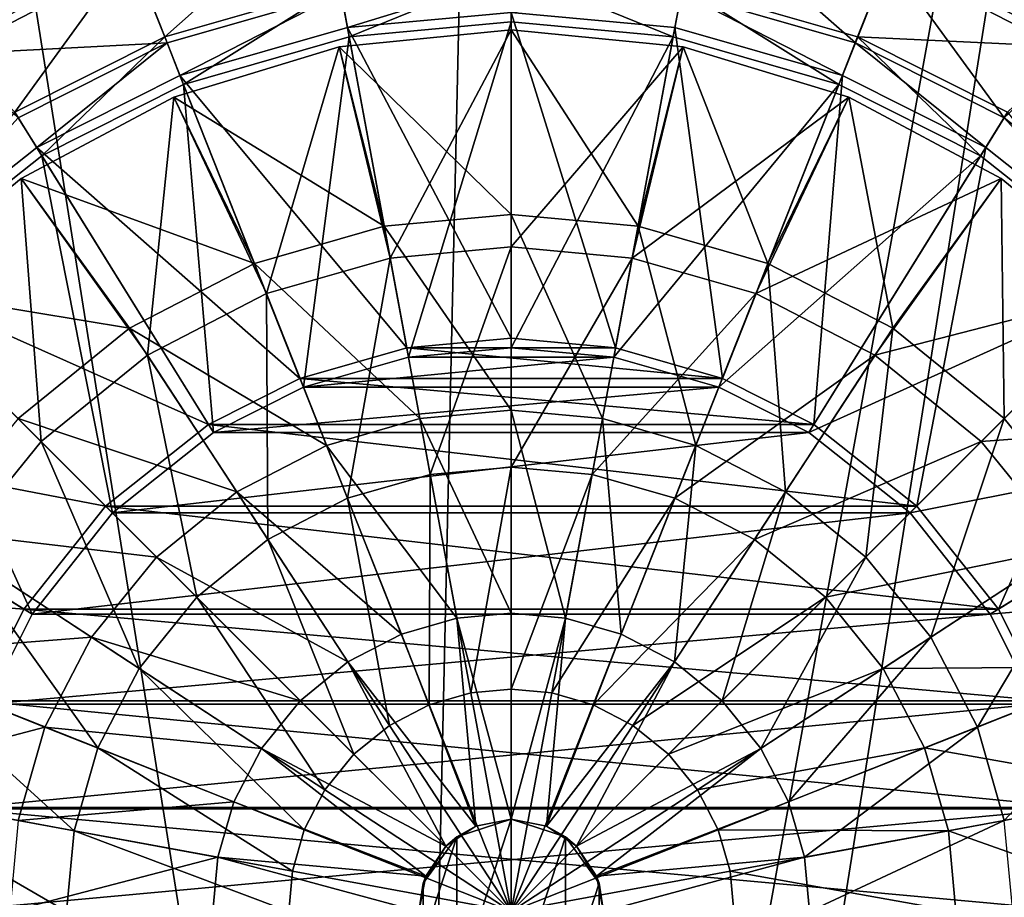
# Model space of a CAD drawing. Header units: metres. Extents: x -1004 to 0, y -808 to 0.
# Tile 55 of 120: x -558 to -446, y -442 to -343. Entities that reach past the tile are written whole.
import ezdxf

# ---------------------------------------------------------------- set-up
doc = ezdxf.new("R2010")
doc.units = ezdxf.units.M

msp = doc.modelspace()

# ---------------------------------------------------------------- linework, layer by layer
at = {"layer": 'top0123413'}
for points in [[(-787.024658, -763.271118, 90), (-994.037292, -10, 90), (-533.424561, -638.481384, 90)], [(-994.037292, -10, 90), (-526.238708, -632.856445, 90), (-533.424561, -638.481384, 90)], [(-10, -10, 90), (-502.018646, -625.846375, 90), (-994.037292, -10, 90)], [(-502.018646, -625.846375, 90), (-510.034576, -626.560547, 90), (-994.037292, -10, 90)], [(-994.037292, -10, 90), (-510.034576, -626.560547, 90), (-518.256042, -628.853394, 90)], [(-518.256042, -628.853394, 90), (-526.238708, -632.856445, 90), (-994.037292, -10, 90)], [(-494.003571, -626.560364, 90), (-502.018646, -625.846375, 90), (-10, -10, 90)], [(-485.779327, -628.854126, 90), (-494.003571, -626.560364, 90), (-10, -10, 90)], [(-477.800262, -632.855408, 90), (-485.779327, -628.854126, 90), (-10, -10, 90)], [(-10, -10, 90), (-470.61264, -638.481506, 90), (-477.800262, -632.855408, 90)], [(-217.024689, -763.271118, 90), (-470.61264, -638.481506, 90), (-10, -10, 90)], [(-940.71405, -322.342346, 114.396553), (-513.875122, -606.131226, 109.443001), (-597.805054, -78.120209, 118.65947)], [(-597.805054, -78.120209, 118.65947), (-513.875122, -606.131226, 109.443001), (-502.018616, -79.224953, 118.640182)], [(-502.018616, -79.224953, 118.640182), (-502.018646, -605.043579, 109.461983), (-406.245697, -78.120522, 118.659462)], [(-502.018646, -605.043579, 109.461983), (-490.16217, -606.131226, 109.443001), (-406.245697, -78.120522, 118.659462)], [(-406.245697, -78.120522, 118.659462), (-490.16217, -606.131226, 109.443001), (-63.32338, -322.340668, 114.396584)], [(-513.875122, -606.131226, 109.443001), (-502.018646, -605.043579, 109.461983), (-502.018616, -79.224953, 118.640182)], [(-940.71405, -322.342346, 114.396553), (-941.270203, -397.7117, 113.080978), (-513.875122, -606.131226, 109.443001)], [(-490.16217, -606.131226, 109.443001), (-62.767208, -397.710876, 113.080994), (-63.32338, -322.340668, 114.396584)], [(-941.270203, -397.7117, 113.080978), (-526.001953, -609.617432, 109.382149), (-513.875122, -606.131226, 109.443001)], [(-941.270203, -397.7117, 113.080978), (-940.0625, -472.166809, 111.781357), (-526.001953, -609.617432, 109.382149)], [(-490.16217, -606.131226, 109.443001), (-478.035339, -609.617432, 109.382149), (-62.767208, -397.710876, 113.080994)], [(-478.035339, -609.617432, 109.382149), (-63.974846, -472.164825, 111.781395), (-62.767208, -397.710876, 113.080994)]]:
    msp.add_3dface(points, dxfattribs=at)
at = {"layer": 'top0123414'}
for points in [[(-566.11084, -345.982605, 2143.397217), (-571.412842, -337.872803, 2150.335205), (-548.698425, -326.105316, 2150.335205)], [(-545.131897, -335.114227, 2143.397217), (-566.11084, -345.982605, 2143.397217), (-548.698425, -326.105316, 2150.335205)], [(-459.23407, -335.985565, 2146.241211), (-438.415466, -346.775421, 2146.241211), (-455.728973, -327.135315, 2153.198975)], [(-438.415466, -346.775421, 2146.241211), (-433.204834, -338.809113, 2153.198975), (-455.728973, -327.135315, 2153.198975)], [(-541.301453, -344.787262, 2137.627197), (-545.131897, -335.114227, 2143.397217), (-523.331177, -328.846008, 2143.397217)], [(-521.43866, -339.076294, 2137.627197), (-541.301453, -344.787262, 2137.627197), (-523.331177, -328.846008, 2143.397217)], [(-482.723938, -339.787689, 2140.483154), (-462.988892, -345.463959, 2140.483154), (-480.868835, -329.762878, 2146.241211)], [(-462.988892, -345.463959, 2140.483154), (-459.23407, -335.985565, 2146.241211), (-480.868835, -329.762878, 2146.241211)], [(-570.832458, -338.809113, 2153.198975), (-565.621826, -346.775421, 2146.241211), (-544.803223, -335.985565, 2146.241211)], [(-558.303406, -353.343445, 2137.627197), (-566.11084, -345.982605, 2143.397217), (-545.131897, -335.114227, 2143.397217)], [(-544.803223, -335.985565, 2146.241211), (-565.621826, -346.775421, 2146.241211), (-541.048401, -345.463959, 2140.483154)], [(-541.301453, -344.787262, 2137.627197), (-558.303406, -353.343445, 2137.627197), (-545.131897, -335.114227, 2143.397217)], [(-544.803223, -335.985565, 2146.241211), (-541.048401, -345.463959, 2140.483154), (-521.313354, -339.787689, 2140.483154)], [(-458.905396, -335.114227, 2143.397217), (-462.73587, -344.787262, 2137.627197), (-482.598633, -339.076294, 2137.627197)], [(-462.988892, -345.463959, 2140.483154), (-446.10199, -353.965118, 2140.483154), (-459.23407, -335.985565, 2146.241211)], [(-458.905396, -335.114227, 2143.397217), (-437.926453, -345.982605, 2143.397217), (-462.73587, -344.787262, 2137.627197)], [(-446.10199, -353.965118, 2140.483154), (-438.415466, -346.775421, 2146.241211), (-459.23407, -335.985565, 2146.241211)], [(-432.624451, -337.872803, 2150.335205), (-437.926453, -345.982605, 2143.397217), (-458.905396, -335.114227, 2143.397217)], [(-521.43866, -339.076294, 2137.627197), (-502.018646, -337.294495, 2137.627197), (-520.380676, -344.793427, 2137.627197)], [(-521.313354, -339.787689, 2140.483154), (-520.586975, -343.721161, 2140.483154), (-502.018646, -338.016815, 2140.483154)], [(-520.586975, -343.721161, 2140.483154), (-502.018646, -342.016815, 2140.483154), (-502.018646, -338.016815, 2140.483154)], [(-502.018646, -337.294495, 2137.627197), (-502.018646, -343.108734, 2137.627197), (-520.380676, -344.793427, 2137.627197)], [(-502.018646, -343.108734, 2137.627197), (-502.018646, -337.294495, 2137.627197), (-483.656647, -344.793427, 2137.627197)], [(-502.018646, -337.294495, 2137.627197), (-482.598633, -339.076294, 2137.627197), (-483.656647, -344.793427, 2137.627197)], [(-541.301453, -344.787262, 2137.627197), (-521.43866, -339.076294, 2137.627197), (-539.161316, -350.193268, 2137.627197)], [(-521.43866, -339.076294, 2137.627197), (-520.380676, -344.793427, 2137.627197), (-539.161316, -350.193268, 2137.627197)], [(-483.656647, -344.793427, 2137.627197), (-482.598633, -339.076294, 2137.627197), (-464.876007, -350.193268, 2137.627197)], [(-482.598633, -339.076294, 2137.627197), (-462.73587, -344.787262, 2137.627197), (-464.876007, -350.193268, 2137.627197)], [(-541.048401, -345.463959, 2140.483154), (-539.579224, -349.184357, 2140.483154), (-521.313354, -339.787689, 2140.483154)], [(-539.579224, -349.184357, 2140.483154), (-520.586975, -343.721161, 2140.483154), (-521.313354, -339.787689, 2140.483154)], [(-502.018646, -342.016815, 2140.483154), (-483.450317, -343.721161, 2140.483154), (-482.723938, -339.787689, 2140.483154)], [(-482.723938, -339.787689, 2140.483154), (-483.450317, -343.721161, 2140.483154), (-464.458099, -349.184357, 2140.483154)], [(-462.988892, -345.463959, 2140.483154), (-482.723938, -339.787689, 2140.483154), (-464.458099, -349.184357, 2140.483154)], [(-502.018646, -342.016815, 2140.483154), (-520.586975, -343.721161, 2140.483154), (-502.018646, -378.966766, 2169.999756)], [(-502.018646, -378.966766, 2169.999756), (-490.176819, -380.053711, 2169.999756), (-502.018646, -342.016815, 2140.483154)], [(-490.176819, -380.053711, 2169.999756), (-483.450317, -343.721161, 2140.483154), (-502.018646, -342.016815, 2140.483154)], [(-520.586975, -343.721161, 2140.483154), (-539.579224, -349.184357, 2140.483154), (-513.860474, -380.053711, 2169.999756)], [(-520.586975, -343.721161, 2140.483154), (-513.860474, -380.053711, 2169.999756), (-502.018646, -378.966766, 2169.999756)], [(-513.656921, -381.126495, 2167.143799), (-520.380676, -344.793427, 2137.627197), (-502.018646, -343.108734, 2137.627197)], [(-502.018646, -380.058685, 2167.143799), (-513.656921, -381.126495, 2167.143799), (-502.018646, -343.108734, 2137.627197)], [(-502.018646, -343.108734, 2137.627197), (-483.656647, -344.793427, 2137.627197), (-502.018646, -380.058685, 2167.143799)], [(-490.176819, -380.053711, 2169.999756), (-478.064697, -383.537811, 2169.999756), (-483.450317, -343.721161, 2140.483154)], [(-478.064697, -383.537811, 2169.999756), (-464.458099, -349.184357, 2140.483154), (-483.450317, -343.721161, 2140.483154)], [(-558.303406, -353.343445, 2137.627197), (-541.301453, -344.787262, 2137.627197), (-555.238403, -358.28421, 2137.627197)], [(-541.301453, -344.787262, 2137.627197), (-539.161316, -350.193268, 2137.627197), (-555.238403, -358.28421, 2137.627197)], [(-525.560547, -384.549042, 2167.143799), (-539.161316, -350.193268, 2137.627197), (-520.380676, -344.793427, 2137.627197)], [(-513.656921, -381.126495, 2167.143799), (-525.560547, -384.549042, 2167.143799), (-520.380676, -344.793427, 2137.627197)], [(-483.656647, -344.793427, 2137.627197), (-490.380402, -381.126495, 2167.143799), (-502.018646, -380.058685, 2167.143799)], [(-483.656647, -344.793427, 2137.627197), (-464.876007, -350.193268, 2137.627197), (-490.380402, -381.126495, 2167.143799)], [(-464.876007, -350.193268, 2137.627197), (-462.73587, -344.787262, 2137.627197), (-448.798889, -358.28421, 2137.627197)], [(-437.926453, -345.982605, 2143.397217), (-445.733917, -353.343445, 2137.627197), (-462.73587, -344.787262, 2137.627197)], [(-462.73587, -344.787262, 2137.627197), (-445.733917, -353.343445, 2137.627197), (-448.798889, -358.28421, 2137.627197)], [(-565.621826, -346.775421, 2146.241211), (-557.935303, -353.965118, 2140.483154), (-541.048401, -345.463959, 2140.483154)], [(-557.935303, -353.965118, 2140.483154), (-555.829834, -357.36615, 2140.483154), (-541.048401, -345.463959, 2140.483154)], [(-555.829834, -357.36615, 2140.483154), (-539.579224, -349.184357, 2140.483154), (-541.048401, -345.463959, 2140.483154)], [(-448.207489, -357.36615, 2140.483154), (-462.988892, -345.463959, 2140.483154), (-464.458099, -349.184357, 2140.483154)], [(-446.10199, -353.965118, 2140.483154), (-462.988892, -345.463959, 2140.483154), (-448.207489, -357.36615, 2140.483154)], [(-446.10199, -353.965118, 2140.483154), (-427.043518, -369.085602, 2140.483154), (-438.415466, -346.775421, 2146.241211)], [(-539.579224, -349.184357, 2140.483154), (-555.829834, -357.36615, 2140.483154), (-525.972595, -383.537811, 2169.999756)], [(-539.579224, -349.184357, 2140.483154), (-525.972595, -383.537811, 2169.999756), (-513.860474, -380.053711, 2169.999756)], [(-478.064697, -383.537811, 2169.999756), (-467.691345, -388.761688, 2169.999756), (-464.458099, -349.184357, 2140.483154)], [(-467.691345, -388.761688, 2169.999756), (-448.207489, -357.36615, 2140.483154), (-464.458099, -349.184357, 2140.483154)], [(-535.760254, -389.683258, 2167.143799), (-555.238403, -358.28421, 2137.627197), (-539.161316, -350.193268, 2137.627197)], [(-525.560547, -384.549042, 2167.143799), (-535.760254, -389.683258, 2167.143799), (-539.161316, -350.193268, 2137.627197)], [(-464.876007, -350.193268, 2137.627197), (-478.476776, -384.549042, 2167.143799), (-490.380402, -381.126495, 2167.143799)], [(-464.876007, -350.193268, 2137.627197), (-448.798889, -358.28421, 2137.627197), (-478.476776, -384.549042, 2167.143799)], [(-558.303406, -353.343445, 2137.627197), (-555.238403, -358.28421, 2137.627197), (-573.370911, -372.663788, 2137.627197)], [(-448.798889, -358.28421, 2137.627197), (-445.733917, -353.343445, 2137.627197), (-430.666382, -372.663788, 2137.627197)], [(-574.170776, -371.919464, 2140.483154), (-555.829834, -357.36615, 2140.483154), (-557.935303, -353.965118, 2140.483154)], [(-429.866547, -371.919464, 2140.483154), (-446.10199, -353.965118, 2140.483154), (-448.207489, -357.36615, 2140.483154)], [(-427.043518, -369.085602, 2140.483154), (-446.10199, -353.965118, 2140.483154), (-429.866547, -371.919464, 2140.483154)], [(-555.829834, -357.36615, 2140.483154), (-574.170776, -371.919464, 2140.483154), (-536.345947, -388.761688, 2169.999756)], [(-547.243347, -398.791382, 2167.143799), (-573.370911, -372.663788, 2137.627197), (-555.238403, -358.28421, 2137.627197)], [(-555.829834, -357.36615, 2140.483154), (-536.345947, -388.761688, 2169.999756), (-525.972595, -383.537811, 2169.999756)], [(-535.760254, -389.683258, 2167.143799), (-547.243347, -398.791382, 2167.143799), (-555.238403, -358.28421, 2137.627197)], [(-448.798889, -358.28421, 2137.627197), (-468.277069, -389.683258, 2167.143799), (-478.476776, -384.549042, 2167.143799)], [(-448.798889, -358.28421, 2137.627197), (-430.666382, -372.663788, 2137.627197), (-468.277069, -389.683258, 2167.143799)], [(-467.691345, -388.761688, 2169.999756), (-456.00415, -398.036957, 2169.999756), (-448.207489, -357.36615, 2140.483154)], [(-456.00415, -398.036957, 2169.999756), (-429.866547, -371.919464, 2140.483154), (-448.207489, -357.36615, 2140.483154)], [(-574.170776, -371.919464, 2140.483154), (-588.696167, -390.249329, 2140.483154), (-548.033142, -398.036957, 2169.999756)], [(-556.351501, -410.274506, 2167.143799), (-587.750549, -390.796326, 2137.627197), (-573.370911, -372.663788, 2137.627197)], [(-574.170776, -371.919464, 2140.483154), (-548.033142, -398.036957, 2169.999756), (-536.345947, -388.761688, 2169.999756)], [(-547.243347, -398.791382, 2167.143799), (-556.351501, -410.274506, 2167.143799), (-573.370911, -372.663788, 2137.627197)], [(-430.666382, -372.663788, 2137.627197), (-456.793945, -398.791382, 2167.143799), (-468.277069, -389.683258, 2167.143799)], [(-430.666382, -372.663788, 2137.627197), (-416.286774, -390.796326, 2137.627197), (-456.793945, -398.791382, 2167.143799)], [(-456.00415, -398.036957, 2169.999756), (-446.746582, -409.717224, 2169.999756), (-429.866547, -371.919464, 2140.483154)], [(-446.746582, -409.717224, 2169.999756), (-415.341156, -390.249329, 2140.483154), (-429.866547, -371.919464, 2140.483154)], [(-502.018646, -378.966766, 2169.999756), (-513.860474, -380.053711, 2169.999756), (-490.176819, -380.053711, 2169.999756)], [(-513.860474, -380.053711, 2169.999756), (-525.972595, -383.537811, 2169.999756), (-478.064697, -383.537811, 2169.999756)], [(-513.860474, -380.053711, 2169.999756), (-478.064697, -383.537811, 2169.999756), (-490.176819, -380.053711, 2169.999756)], [(-502.018646, -380.058685, 2167.143799), (-490.380402, -381.126495, 2167.143799), (-513.656921, -381.126495, 2167.143799)], [(-490.380402, -381.126495, 2167.143799), (-525.560547, -384.549042, 2167.143799), (-513.656921, -381.126495, 2167.143799)], [(-490.380402, -381.126495, 2167.143799), (-478.476776, -384.549042, 2167.143799), (-525.560547, -384.549042, 2167.143799)], [(-525.972595, -383.537811, 2169.999756), (-536.345947, -388.761688, 2169.999756), (-467.691345, -388.761688, 2169.999756)], [(-525.972595, -383.537811, 2169.999756), (-467.691345, -388.761688, 2169.999756), (-478.064697, -383.537811, 2169.999756)], [(-478.476776, -384.549042, 2167.143799), (-535.760254, -389.683258, 2167.143799), (-525.560547, -384.549042, 2167.143799)], [(-478.476776, -384.549042, 2167.143799), (-468.277069, -389.683258, 2167.143799), (-535.760254, -389.683258, 2167.143799)], [(-536.345947, -388.761688, 2169.999756), (-548.033142, -398.036957, 2169.999756), (-456.00415, -398.036957, 2169.999756)], [(-536.345947, -388.761688, 2169.999756), (-456.00415, -398.036957, 2169.999756), (-467.691345, -388.761688, 2169.999756)], [(-588.696167, -390.249329, 2140.483154), (-596.879211, -406.528473, 2140.483154), (-557.29071, -409.717224, 2169.999756)], [(-588.696167, -390.249329, 2140.483154), (-557.29071, -409.717224, 2169.999756), (-548.033142, -398.036957, 2169.999756)], [(-468.277069, -389.683258, 2167.143799), (-547.243347, -398.791382, 2167.143799), (-535.760254, -389.683258, 2167.143799)], [(-468.277069, -389.683258, 2167.143799), (-456.793945, -398.791382, 2167.143799), (-547.243347, -398.791382, 2167.143799)], [(-446.746582, -409.717224, 2169.999756), (-441.522003, -420.108612, 2169.999756), (-415.341156, -390.249329, 2140.483154)], [(-556.351501, -410.274506, 2167.143799), (-561.485718, -420.474213, 2167.143799), (-587.750549, -390.796326, 2137.627197)], [(-416.286774, -390.796326, 2137.627197), (-447.685822, -410.274506, 2167.143799), (-456.793945, -398.791382, 2167.143799)], [(-416.286774, -390.796326, 2137.627197), (-408.195831, -406.873444, 2137.627197), (-447.685822, -410.274506, 2167.143799)], [(-548.033142, -398.036957, 2169.999756), (-557.29071, -409.717224, 2169.999756), (-446.746582, -409.717224, 2169.999756)], [(-548.033142, -398.036957, 2169.999756), (-446.746582, -409.717224, 2169.999756), (-456.00415, -398.036957, 2169.999756)], [(-456.793945, -398.791382, 2167.143799), (-556.351501, -410.274506, 2167.143799), (-547.243347, -398.791382, 2167.143799)], [(-456.793945, -398.791382, 2167.143799), (-447.685822, -410.274506, 2167.143799), (-556.351501, -410.274506, 2167.143799)], [(-596.879211, -406.528473, 2140.483154), (-562.51532, -420.108612, 2169.999756), (-557.29071, -409.717224, 2169.999756)], [(-408.195831, -406.873444, 2137.627197), (-442.551605, -420.474213, 2167.143799), (-447.685822, -410.274506, 2167.143799)], [(-557.29071, -409.717224, 2169.999756), (-562.51532, -420.108612, 2169.999756), (-441.522003, -420.108612, 2169.999756)], [(-557.29071, -409.717224, 2169.999756), (-441.522003, -420.108612, 2169.999756), (-446.746582, -409.717224, 2169.999756)], [(-447.685822, -410.274506, 2167.143799), (-561.485718, -420.474213, 2167.143799), (-556.351501, -410.274506, 2167.143799)], [(-447.685822, -410.274506, 2167.143799), (-442.551605, -420.474213, 2167.143799), (-561.485718, -420.474213, 2167.143799)], [(-562.51532, -420.108612, 2169.999756), (-565.990112, -432.223419, 2169.999756), (-438.047211, -432.223419, 2169.999756)], [(-442.551605, -420.474213, 2167.143799), (-564.908264, -432.377838, 2167.143799), (-561.485718, -420.474213, 2167.143799)], [(-442.551605, -420.474213, 2167.143799), (-439.129059, -432.377838, 2167.143799), (-564.908264, -432.377838, 2167.143799)], [(-562.51532, -420.108612, 2169.999756), (-438.047211, -432.223419, 2169.999756), (-441.522003, -420.108612, 2169.999756)], [(-565.990112, -432.223419, 2169.999756), (-567.067993, -444.042145, 2169.999756), (-436.96933, -444.042145, 2169.999756)], [(-565.990112, -432.223419, 2169.999756), (-436.96933, -444.042145, 2169.999756), (-438.047211, -432.223419, 2169.999756)], [(-439.129059, -432.377838, 2167.143799), (-565.976074, -444.016083, 2167.143799), (-564.908264, -432.377838, 2167.143799)], [(-439.129059, -432.377838, 2167.143799), (-438.061249, -444.016083, 2167.143799), (-565.976074, -444.016083, 2167.143799)]]:
    msp.add_3dface(points, dxfattribs=at)
at = {"layer": 'top0123420'}
for points in [[(-502.018646, -344.016083, 2136.719971), (-521.52771, -345.937561, 2136.719971), (-502.018646, -364.937134, 2147.430664)], [(-502.018646, -344.016083, 2134.872559), (-521.52771, -345.937561, 2134.872559), (-502.018646, -344.016083, 2136.719971)], [(-521.52771, -345.937561, 2134.872559), (-521.52771, -345.937561, 2136.719971), (-502.018646, -344.016083, 2136.719971)], [(-521.52771, -345.937561, 2134.872559), (-502.018646, -344.016083, 2134.872559), (-515.736755, -369.885101, 2129.237549)], [(-502.018646, -344.016083, 2134.872559), (-502.018646, -368.626495, 2129.237549), (-515.736755, -369.885101, 2129.237549)], [(-502.018646, -344.016083, 2134.872559), (-482.509613, -345.937561, 2134.872559), (-502.018646, -368.626495, 2129.237549)], [(-502.018646, -344.016083, 2136.719971), (-482.509613, -345.937561, 2136.719971), (-502.018646, -344.016083, 2134.872559)], [(-482.509613, -345.937561, 2136.719971), (-482.509613, -345.937561, 2134.872559), (-502.018646, -344.016083, 2134.872559)], [(-482.509613, -345.937561, 2136.719971), (-502.018646, -344.016083, 2136.719971), (-487.629211, -366.257324, 2147.430664)], [(-502.018646, -344.016083, 2136.719971), (-502.018646, -364.937134, 2147.430664), (-487.629211, -366.257324, 2147.430664)], [(-521.52771, -345.937561, 2136.719971), (-540.286987, -351.628143, 2136.719971), (-516.408081, -366.257324, 2147.430664)], [(-521.52771, -345.937561, 2134.872559), (-540.286987, -351.628143, 2134.872559), (-521.52771, -345.937561, 2136.719971)], [(-540.286987, -351.628143, 2134.872559), (-540.286987, -351.628143, 2136.719971), (-521.52771, -345.937561, 2136.719971)], [(-540.286987, -351.628143, 2134.872559), (-521.52771, -345.937561, 2134.872559), (-529.769165, -373.919739, 2129.237549)], [(-529.769165, -373.919739, 2129.237549), (-521.52771, -345.937561, 2134.872559), (-515.736755, -369.885101, 2129.237549)], [(-521.52771, -345.937561, 2136.719971), (-516.408081, -366.257324, 2147.430664), (-502.018646, -364.937134, 2147.430664)], [(-482.509613, -345.937561, 2134.872559), (-488.300537, -369.885101, 2129.237549), (-502.018646, -368.626495, 2129.237549)], [(-482.509613, -345.937561, 2134.872559), (-463.750305, -351.628143, 2134.872559), (-488.300537, -369.885101, 2129.237549)], [(-487.629211, -366.257324, 2147.430664), (-472.910126, -370.48941, 2147.430664), (-482.509613, -345.937561, 2136.719971)], [(-482.509613, -345.937561, 2136.719971), (-463.750305, -351.628143, 2136.719971), (-482.509613, -345.937561, 2134.872559)], [(-463.750305, -351.628143, 2136.719971), (-463.750305, -351.628143, 2134.872559), (-482.509613, -345.937561, 2134.872559)], [(-472.910126, -370.48941, 2147.430664), (-463.750305, -351.628143, 2136.719971), (-482.509613, -345.937561, 2136.719971)], [(-540.286987, -351.628143, 2136.719971), (-557.575684, -360.86911, 2136.719971), (-531.127197, -370.48941, 2147.430664)], [(-540.286987, -351.628143, 2134.872559), (-557.575684, -360.86911, 2134.872559), (-540.286987, -351.628143, 2136.719971)], [(-557.575684, -360.86911, 2134.872559), (-557.575684, -360.86911, 2136.719971), (-540.286987, -351.628143, 2136.719971)], [(-557.575684, -360.86911, 2134.872559), (-540.286987, -351.628143, 2134.872559), (-543.272583, -380.915344, 2129.237549)], [(-543.272583, -380.915344, 2129.237549), (-540.286987, -351.628143, 2134.872559), (-529.769165, -373.919739, 2129.237549)], [(-540.286987, -351.628143, 2136.719971), (-531.127197, -370.48941, 2147.430664), (-516.408081, -366.257324, 2147.430664)], [(-463.750305, -351.628143, 2134.872559), (-474.268158, -373.919739, 2129.237549), (-488.300537, -369.885101, 2129.237549)], [(-463.750305, -351.628143, 2134.872559), (-446.461639, -360.86911, 2134.872559), (-474.268158, -373.919739, 2129.237549)], [(-463.750305, -351.628143, 2136.719971), (-472.910126, -370.48941, 2147.430664), (-458.74588, -377.827362, 2147.430664)], [(-463.750305, -351.628143, 2136.719971), (-446.461639, -360.86911, 2136.719971), (-463.750305, -351.628143, 2134.872559)], [(-446.461639, -360.86911, 2136.719971), (-446.461639, -360.86911, 2134.872559), (-463.750305, -351.628143, 2134.872559)], [(-446.461639, -360.86911, 2136.719971), (-463.750305, -351.628143, 2136.719971), (-458.74588, -377.827362, 2147.430664)], [(-557.575684, -360.86911, 2136.719971), (-572.729309, -373.30542, 2136.719971), (-545.291443, -377.827362, 2147.430664)], [(-557.575684, -360.86911, 2134.872559), (-572.729309, -373.30542, 2134.872559), (-557.575684, -360.86911, 2136.719971)], [(-572.729309, -373.30542, 2134.872559), (-572.729309, -373.30542, 2136.719971), (-557.575684, -360.86911, 2136.719971)], [(-572.729309, -373.30542, 2134.872559), (-557.575684, -360.86911, 2134.872559), (-555.327148, -390.707611, 2129.237549)], [(-557.575684, -360.86911, 2136.719971), (-545.291443, -377.827362, 2147.430664), (-531.127197, -370.48941, 2147.430664)], [(-555.327148, -390.707611, 2129.237549), (-557.575684, -360.86911, 2134.872559), (-543.272583, -380.915344, 2129.237549)], [(-446.461639, -360.86911, 2134.872559), (-460.76474, -380.915344, 2129.237549), (-474.268158, -373.919739, 2129.237549)], [(-446.461639, -360.86911, 2134.872559), (-431.307983, -373.30542, 2134.872559), (-460.76474, -380.915344, 2129.237549)], [(-446.461639, -360.86911, 2136.719971), (-458.74588, -377.827362, 2147.430664), (-446.101379, -388.098816, 2147.430664)], [(-446.461639, -360.86911, 2136.719971), (-431.307983, -373.30542, 2136.719971), (-446.461639, -360.86911, 2134.872559)], [(-431.307983, -373.30542, 2136.719971), (-431.307983, -373.30542, 2134.872559), (-446.461639, -360.86911, 2134.872559)], [(-431.307983, -373.30542, 2136.719971), (-446.461639, -360.86911, 2136.719971), (-446.101379, -388.098816, 2147.430664)], [(-502.018646, -364.937134, 2147.430664), (-516.408081, -366.257324, 2147.430664), (-502.018646, -387.148651, 2155.620361)], [(-487.629211, -366.257324, 2147.430664), (-502.018646, -364.937134, 2147.430664), (-491.670898, -388.098053, 2155.620361)], [(-502.018646, -364.937134, 2147.430664), (-502.018646, -387.148651, 2155.620361), (-491.670898, -388.098053, 2155.620361)], [(-516.408081, -366.257324, 2147.430664), (-531.127197, -370.48941, 2147.430664), (-512.366455, -388.098053, 2155.620361)], [(-516.408081, -366.257324, 2147.430664), (-512.366455, -388.098053, 2155.620361), (-502.018646, -387.148651, 2155.620361)], [(-491.670898, -388.098053, 2155.620361), (-481.08606, -391.141418, 2155.620361), (-487.629211, -366.257324, 2147.430664)], [(-481.08606, -391.141418, 2155.620361), (-472.910126, -370.48941, 2147.430664), (-487.629211, -366.257324, 2147.430664)], [(-515.736755, -369.885101, 2129.237549), (-502.018646, -368.626495, 2129.237549), (-511.192566, -394.441437, 2125.187256)], [(-502.018646, -368.626495, 2129.237549), (-502.018646, -393.599762, 2125.187256), (-511.192566, -394.441437, 2125.187256)], [(-502.018646, -368.626495, 2129.237549), (-488.300537, -369.885101, 2129.237549), (-502.018646, -393.599762, 2125.187256)], [(-531.127197, -370.48941, 2147.430664), (-545.291443, -377.827362, 2147.430664), (-522.951233, -391.141418, 2155.620361)], [(-531.127197, -370.48941, 2147.430664), (-522.951233, -391.141418, 2155.620361), (-512.366455, -388.098053, 2155.620361)], [(-515.736755, -369.885101, 2129.237549), (-520.57666, -397.139557, 2125.187256), (-529.769165, -373.919739, 2129.237549)], [(-515.736755, -369.885101, 2129.237549), (-511.192566, -394.441437, 2125.187256), (-520.57666, -397.139557, 2125.187256)], [(-488.300537, -369.885101, 2129.237549), (-492.844757, -394.441437, 2125.187256), (-502.018646, -393.599762, 2125.187256)], [(-488.300537, -369.885101, 2129.237549), (-474.268158, -373.919739, 2129.237549), (-492.844757, -394.441437, 2125.187256)], [(-472.910126, -370.48941, 2147.430664), (-481.08606, -391.141418, 2155.620361), (-470.900238, -396.418304, 2155.620361)], [(-458.74588, -377.827362, 2147.430664), (-472.910126, -370.48941, 2147.430664), (-470.900238, -396.418304, 2155.620361)], [(-572.729309, -373.30542, 2136.719971), (-557.935913, -388.098816, 2147.430664), (-545.291443, -377.827362, 2147.430664)], [(-565.119385, -402.762177, 2129.237549), (-572.729309, -373.30542, 2134.872559), (-555.327148, -390.707611, 2129.237549)], [(-529.769165, -373.919739, 2129.237549), (-529.606934, -401.817841, 2125.187256), (-543.272583, -380.915344, 2129.237549)], [(-520.57666, -397.139557, 2125.187256), (-529.606934, -401.817841, 2125.187256), (-529.769165, -373.919739, 2129.237549)], [(-474.268158, -373.919739, 2129.237549), (-483.460663, -397.139557, 2125.187256), (-492.844757, -394.441437, 2125.187256)], [(-474.268158, -373.919739, 2129.237549), (-460.76474, -380.915344, 2129.237549), (-483.460663, -397.139557, 2125.187256)], [(-431.307983, -373.30542, 2134.872559), (-448.710175, -390.707611, 2129.237549), (-460.76474, -380.915344, 2129.237549)], [(-431.307983, -373.30542, 2134.872559), (-418.871704, -388.459076, 2134.872559), (-448.710175, -390.707611, 2129.237549)], [(-446.101379, -388.098816, 2147.430664), (-435.829926, -400.743317, 2147.430664), (-431.307983, -373.30542, 2136.719971)], [(-545.291443, -377.827362, 2147.430664), (-557.935913, -388.098816, 2147.430664), (-533.137085, -396.418304, 2155.620361)], [(-545.291443, -377.827362, 2147.430664), (-533.137085, -396.418304, 2155.620361), (-522.951233, -391.141418, 2155.620361)], [(-458.74588, -377.827362, 2147.430664), (-470.900238, -396.418304, 2155.620361), (-461.807312, -403.804749, 2155.620361)], [(-446.101379, -388.098816, 2147.430664), (-458.74588, -377.827362, 2147.430664), (-461.807312, -403.804749, 2155.620361)], [(-543.272583, -380.915344, 2129.237549), (-537.668396, -408.366364, 2125.187256), (-555.327148, -390.707611, 2129.237549)], [(-529.606934, -401.817841, 2125.187256), (-537.668396, -408.366364, 2125.187256), (-543.272583, -380.915344, 2129.237549)], [(-460.76474, -380.915344, 2129.237549), (-474.430359, -401.817841, 2125.187256), (-483.460663, -397.139557, 2125.187256)], [(-460.76474, -380.915344, 2129.237549), (-448.710175, -390.707611, 2129.237549), (-474.430359, -401.817841, 2125.187256)], [(-502.018646, -387.148651, 2155.620361), (-512.366455, -388.098053, 2155.620361), (-502.018646, -410.182739, 2161.084473)], [(-491.670898, -388.098053, 2155.620361), (-502.018646, -387.148651, 2155.620361), (-495.862244, -410.747559, 2161.084473)], [(-502.018646, -387.148651, 2155.620361), (-502.018646, -410.182739, 2161.084473), (-495.862244, -410.747559, 2161.084473)], [(-557.935913, -388.098816, 2147.430664), (-568.207397, -400.743317, 2147.430664), (-542.22998, -403.804749, 2155.620361)], [(-557.935913, -388.098816, 2147.430664), (-542.22998, -403.804749, 2155.620361), (-533.137085, -396.418304, 2155.620361)], [(-512.366455, -388.098053, 2155.620361), (-522.951233, -391.141418, 2155.620361), (-508.175079, -410.747559, 2161.084473)], [(-512.366455, -388.098053, 2155.620361), (-508.175079, -410.747559, 2161.084473), (-502.018646, -410.182739, 2161.084473)], [(-495.862244, -410.747559, 2161.084473), (-489.564789, -412.558228, 2161.084473), (-491.670898, -388.098053, 2155.620361)], [(-489.564789, -412.558228, 2161.084473), (-481.08606, -391.141418, 2155.620361), (-491.670898, -388.098053, 2155.620361)], [(-461.807312, -403.804749, 2155.620361), (-454.420868, -412.897675, 2155.620361), (-446.101379, -388.098816, 2147.430664)], [(-454.420868, -412.897675, 2155.620361), (-435.829926, -400.743317, 2147.430664), (-446.101379, -388.098816, 2147.430664)], [(-418.871704, -388.459076, 2134.872559), (-438.917908, -402.762177, 2129.237549), (-448.710175, -390.707611, 2129.237549)], [(-544.216919, -416.427765, 2125.187256), (-565.119385, -402.762177, 2129.237549), (-555.327148, -390.707611, 2129.237549)], [(-537.668396, -408.366364, 2125.187256), (-544.216919, -416.427765, 2125.187256), (-555.327148, -390.707611, 2129.237549)], [(-448.710175, -390.707611, 2129.237549), (-466.368927, -408.366364, 2125.187256), (-474.430359, -401.817841, 2125.187256)], [(-448.710175, -390.707611, 2129.237549), (-438.917908, -402.762177, 2129.237549), (-466.368927, -408.366364, 2125.187256)], [(-522.951233, -391.141418, 2155.620361), (-533.137085, -396.418304, 2155.620361), (-514.472534, -412.558228, 2161.084473)], [(-522.951233, -391.141418, 2155.620361), (-514.472534, -412.558228, 2161.084473), (-508.175079, -410.747559, 2161.084473)], [(-481.08606, -391.141418, 2155.620361), (-489.564789, -412.558228, 2161.084473), (-483.50473, -415.697723, 2161.084473)], [(-470.900238, -396.418304, 2155.620361), (-481.08606, -391.141418, 2155.620361), (-483.50473, -415.697723, 2161.084473)], [(-511.192566, -394.441437, 2125.187256), (-502.018646, -393.599762, 2125.187256), (-506.610352, -419.203094, 2122.751709)], [(-502.018646, -393.599762, 2125.187256), (-502.018646, -418.78183, 2122.751709), (-506.610352, -419.203094, 2122.751709)], [(-502.018646, -393.599762, 2125.187256), (-492.844757, -394.441437, 2125.187256), (-502.018646, -418.78183, 2122.751709)], [(-511.192566, -394.441437, 2125.187256), (-511.307251, -420.553558, 2122.751709), (-520.57666, -397.139557, 2125.187256)], [(-506.610352, -419.203094, 2122.751709), (-511.307251, -420.553558, 2122.751709), (-511.192566, -394.441437, 2125.187256)], [(-492.844757, -394.441437, 2125.187256), (-497.426941, -419.203094, 2122.751709), (-502.018646, -418.78183, 2122.751709)], [(-492.844757, -394.441437, 2125.187256), (-483.460663, -397.139557, 2125.187256), (-497.426941, -419.203094, 2122.751709)], [(-533.137085, -396.418304, 2155.620361), (-542.22998, -403.804749, 2155.620361), (-520.532593, -415.697723, 2161.084473)], [(-533.137085, -396.418304, 2155.620361), (-520.532593, -415.697723, 2161.084473), (-514.472534, -412.558228, 2161.084473)], [(-529.606934, -401.817841, 2125.187256), (-520.57666, -397.139557, 2125.187256), (-515.827087, -422.895111, 2122.751709)], [(-520.57666, -397.139557, 2125.187256), (-511.307251, -420.553558, 2122.751709), (-515.827087, -422.895111, 2122.751709)], [(-483.460663, -397.139557, 2125.187256), (-492.730042, -420.553558, 2122.751709), (-497.426941, -419.203094, 2122.751709)], [(-483.460663, -397.139557, 2125.187256), (-474.430359, -401.817841, 2125.187256), (-492.730042, -420.553558, 2122.751709)], [(-470.900238, -396.418304, 2155.620361), (-483.50473, -415.697723, 2161.084473), (-478.094849, -420.092285, 2161.084473)], [(-461.807312, -403.804749, 2155.620361), (-470.900238, -396.418304, 2155.620361), (-478.094849, -420.092285, 2161.084473)], [(-568.207397, -400.743317, 2147.430664), (-575.545349, -414.907532, 2147.430664), (-549.616455, -412.897675, 2155.620361)], [(-568.207397, -400.743317, 2147.430664), (-549.616455, -412.897675, 2155.620361), (-542.22998, -403.804749, 2155.620361)], [(-454.420868, -412.897675, 2155.620361), (-449.143982, -423.083496, 2155.620361), (-435.829926, -400.743317, 2147.430664)], [(-449.143982, -423.083496, 2155.620361), (-428.491974, -414.907532, 2147.430664), (-435.829926, -400.743317, 2147.430664)], [(-519.862, -426.17276, 2122.751709), (-537.668396, -408.366364, 2125.187256), (-529.606934, -401.817841, 2125.187256)], [(-515.827087, -422.895111, 2122.751709), (-519.862, -426.17276, 2122.751709), (-529.606934, -401.817841, 2125.187256)], [(-474.430359, -401.817841, 2125.187256), (-488.210205, -422.895111, 2122.751709), (-492.730042, -420.553558, 2122.751709)], [(-474.430359, -401.817841, 2125.187256), (-466.368927, -408.366364, 2125.187256), (-488.210205, -422.895111, 2122.751709)], [(-572.11499, -416.265594, 2129.237549), (-565.119385, -402.762177, 2129.237549), (-548.895142, -425.458099, 2125.187256)], [(-565.119385, -402.762177, 2129.237549), (-544.216919, -416.427765, 2125.187256), (-548.895142, -425.458099, 2125.187256)], [(-438.917908, -402.762177, 2129.237549), (-459.820404, -416.427765, 2125.187256), (-466.368927, -408.366364, 2125.187256)], [(-438.917908, -402.762177, 2129.237549), (-431.922302, -416.265594, 2129.237549), (-459.820404, -416.427765, 2125.187256)], [(-542.22998, -403.804749, 2155.620361), (-549.616455, -412.897675, 2155.620361), (-525.942444, -420.092285, 2161.084473)], [(-542.22998, -403.804749, 2155.620361), (-525.942444, -420.092285, 2161.084473), (-520.532593, -415.697723, 2161.084473)], [(-478.094849, -420.092285, 2161.084473), (-473.700287, -425.502136, 2161.084473), (-461.807312, -403.804749, 2155.620361)], [(-473.700287, -425.502136, 2161.084473), (-454.420868, -412.897675, 2155.620361), (-461.807312, -403.804749, 2155.620361)], [(-523.139648, -430.207642, 2122.751709), (-544.216919, -416.427765, 2125.187256), (-537.668396, -408.366364, 2125.187256)], [(-519.862, -426.17276, 2122.751709), (-523.139648, -430.207642, 2122.751709), (-537.668396, -408.366364, 2125.187256)], [(-466.368927, -408.366364, 2125.187256), (-484.175323, -426.17276, 2122.751709), (-488.210205, -422.895111, 2122.751709)], [(-466.368927, -408.366364, 2125.187256), (-459.820404, -416.427765, 2125.187256), (-484.175323, -426.17276, 2122.751709)], [(-508.175079, -410.747559, 2161.084473), (-514.472534, -412.558228, 2161.084473), (-506.029144, -434.333893, 2163.734863)], [(-502.018646, -410.182739, 2161.084473), (-508.175079, -410.747559, 2161.084473), (-502.018646, -433.536133, 2163.734863)], [(-508.175079, -410.747559, 2161.084473), (-506.029144, -434.333893, 2163.734863), (-502.018646, -433.536133, 2163.734863)], [(-495.862244, -410.747559, 2161.084473), (-502.018646, -410.182739, 2161.084473), (-502.018646, -433.536133, 2163.734863)], [(-502.018646, -433.536133, 2163.734863), (-498.008148, -434.333893, 2163.734863), (-495.862244, -410.747559, 2161.084473)], [(-498.008148, -434.333893, 2163.734863), (-489.564789, -412.558228, 2161.084473), (-495.862244, -410.747559, 2161.084473)], [(-549.616455, -412.897675, 2155.620361), (-575.545349, -414.907532, 2147.430664), (-554.893311, -423.083496, 2155.620361)], [(-530.337036, -425.502136, 2161.084473), (-549.616455, -412.897675, 2155.620361), (-554.893311, -423.083496, 2155.620361)], [(-525.942444, -420.092285, 2161.084473), (-549.616455, -412.897675, 2155.620361), (-530.337036, -425.502136, 2161.084473)], [(-514.472534, -412.558228, 2161.084473), (-520.532593, -415.697723, 2161.084473), (-506.029144, -434.333893, 2163.734863)], [(-489.564789, -412.558228, 2161.084473), (-498.008148, -434.333893, 2163.734863), (-483.50473, -415.697723, 2161.084473)], [(-473.700287, -425.502136, 2161.084473), (-470.560791, -431.562195, 2161.084473), (-454.420868, -412.897675, 2155.620361)], [(-470.560791, -431.562195, 2161.084473), (-449.143982, -423.083496, 2155.620361), (-454.420868, -412.897675, 2155.620361)], [(-554.893311, -423.083496, 2155.620361), (-575.545349, -414.907532, 2147.430664), (-579.777405, -429.626648, 2147.430664)], [(-428.491974, -414.907532, 2147.430664), (-449.143982, -423.083496, 2155.620361), (-446.100616, -433.668304, 2155.620361)], [(-551.593323, -434.842163, 2125.187256), (-576.149658, -430.297974, 2129.237549), (-572.11499, -416.265594, 2129.237549)], [(-548.895142, -425.458099, 2125.187256), (-551.593323, -434.842163, 2125.187256), (-572.11499, -416.265594, 2129.237549)], [(-548.895142, -425.458099, 2125.187256), (-544.216919, -416.427765, 2125.187256), (-525.481201, -434.727478, 2122.751709)], [(-544.216919, -416.427765, 2125.187256), (-523.139648, -430.207642, 2122.751709), (-525.481201, -434.727478, 2122.751709)], [(-520.532593, -415.697723, 2161.084473), (-525.942444, -420.092285, 2161.084473), (-509.429077, -436.605652, 2163.734863)], [(-506.029144, -434.333893, 2163.734863), (-520.532593, -415.697723, 2161.084473), (-509.429077, -436.605652, 2163.734863)], [(-498.008148, -434.333893, 2163.734863), (-494.608215, -436.605652, 2163.734863), (-483.50473, -415.697723, 2161.084473)], [(-483.50473, -415.697723, 2161.084473), (-494.608215, -436.605652, 2163.734863), (-478.094849, -420.092285, 2161.084473)], [(-459.820404, -416.427765, 2125.187256), (-480.897675, -430.207642, 2122.751709), (-484.175323, -426.17276, 2122.751709)], [(-459.820404, -416.427765, 2125.187256), (-455.142151, -425.458099, 2125.187256), (-480.897675, -430.207642, 2122.751709)], [(-431.922302, -416.265594, 2129.237549), (-455.142151, -425.458099, 2125.187256), (-459.820404, -416.427765, 2125.187256)], [(-431.922302, -416.265594, 2129.237549), (-427.887665, -430.297974, 2129.237549), (-455.142151, -425.458099, 2125.187256)], [(-506.610352, -419.203094, 2122.751709), (-502.018646, -444.016083, 2121.940918), (-511.307251, -420.553558, 2122.751709)], [(-506.610352, -419.203094, 2122.751709), (-502.018646, -418.78183, 2122.751709), (-502.018646, -444.016083, 2121.940918)], [(-502.018646, -418.78183, 2122.751709), (-497.426941, -419.203094, 2122.751709), (-502.018646, -444.016083, 2121.940918)], [(-497.426941, -419.203094, 2122.751709), (-492.730042, -420.553558, 2122.751709), (-502.018646, -444.016083, 2121.940918)], [(-509.429077, -436.605652, 2163.734863), (-525.942444, -420.092285, 2161.084473), (-530.337036, -425.502136, 2161.084473)], [(-511.307251, -420.553558, 2122.751709), (-502.018646, -444.016083, 2121.940918), (-515.827087, -422.895111, 2122.751709)], [(-492.730042, -420.553558, 2122.751709), (-488.210205, -422.895111, 2122.751709), (-502.018646, -444.016083, 2121.940918)], [(-494.608215, -436.605652, 2163.734863), (-473.700287, -425.502136, 2161.084473), (-478.094849, -420.092285, 2161.084473)], [(-557.936707, -433.668304, 2155.620361), (-554.893311, -423.083496, 2155.620361), (-579.777405, -429.626648, 2147.430664)], [(-533.476501, -431.562195, 2161.084473), (-554.893311, -423.083496, 2155.620361), (-557.936707, -433.668304, 2155.620361)], [(-554.893311, -423.083496, 2155.620361), (-533.476501, -431.562195, 2161.084473), (-530.337036, -425.502136, 2161.084473)], [(-515.827087, -422.895111, 2122.751709), (-502.018646, -444.016083, 2121.940918), (-519.862, -426.17276, 2122.751709)], [(-488.210205, -422.895111, 2122.751709), (-484.175323, -426.17276, 2122.751709), (-502.018646, -444.016083, 2121.940918)], [(-449.143982, -423.083496, 2155.620361), (-470.560791, -431.562195, 2161.084473), (-468.750153, -437.85968, 2161.084473)], [(-446.100616, -433.668304, 2155.620361), (-449.143982, -423.083496, 2155.620361), (-468.750153, -437.85968, 2161.084473)], [(-526.831665, -439.424377, 2122.751709), (-551.593323, -434.842163, 2125.187256), (-548.895142, -425.458099, 2125.187256)], [(-525.481201, -434.727478, 2122.751709), (-526.831665, -439.424377, 2122.751709), (-548.895142, -425.458099, 2125.187256)], [(-533.476501, -431.562195, 2161.084473), (-511.700867, -440.005585, 2163.734863), (-530.337036, -425.502136, 2161.084473)], [(-511.700867, -440.005585, 2163.734863), (-509.429077, -436.605652, 2163.734863), (-530.337036, -425.502136, 2161.084473)], [(-502.018646, -444.016083, 2121.940918), (-523.139648, -430.207642, 2122.751709), (-519.862, -426.17276, 2122.751709)], [(-484.175323, -426.17276, 2122.751709), (-480.897675, -430.207642, 2122.751709), (-502.018646, -444.016083, 2121.940918)], [(-494.608215, -436.605652, 2163.734863), (-492.336456, -440.005585, 2163.734863), (-473.700287, -425.502136, 2161.084473)], [(-492.336456, -440.005585, 2163.734863), (-470.560791, -431.562195, 2161.084473), (-473.700287, -425.502136, 2161.084473)], [(-480.897675, -430.207642, 2122.751709), (-455.142151, -425.458099, 2125.187256), (-478.556122, -434.727478, 2122.751709)], [(-478.556122, -434.727478, 2122.751709), (-455.142151, -425.458099, 2125.187256), (-452.444, -434.842163, 2125.187256)], [(-455.142151, -425.458099, 2125.187256), (-427.887665, -430.297974, 2129.237549), (-452.444, -434.842163, 2125.187256)], [(-577.408264, -444.016083, 2129.237549), (-576.149658, -430.297974, 2129.237549), (-552.434998, -444.016083, 2125.187256)], [(-576.149658, -430.297974, 2129.237549), (-551.593323, -434.842163, 2125.187256), (-552.434998, -444.016083, 2125.187256)], [(-523.139648, -430.207642, 2122.751709), (-502.018646, -444.016083, 2121.940918), (-525.481201, -434.727478, 2122.751709)], [(-502.018646, -444.016083, 2121.940918), (-480.897675, -430.207642, 2122.751709), (-478.556122, -434.727478, 2122.751709)], [(-452.444, -434.842163, 2125.187256), (-427.887665, -430.297974, 2129.237549), (-426.629059, -444.016083, 2129.237549)], [(-535.28717, -437.85968, 2161.084473), (-533.476501, -431.562195, 2161.084473), (-557.936707, -433.668304, 2155.620361)], [(-511.700867, -440.005585, 2163.734863), (-533.476501, -431.562195, 2161.084473), (-535.28717, -437.85968, 2161.084473)], [(-470.560791, -431.562195, 2161.084473), (-492.336456, -440.005585, 2163.734863), (-468.750153, -437.85968, 2161.084473)], [(-535.28717, -437.85968, 2161.084473), (-557.936707, -433.668304, 2155.620361), (-558.886108, -444.016083, 2155.620361)], [(-506.029144, -434.333893, 2163.734863), (-509.429077, -436.605652, 2163.734863), (-508.178619, -435.537628, 2192.399658)], [(-506.029144, -434.333893, 2163.734863), (-508.178619, -435.537628, 2192.399658), (-502.018646, -433.536133, 2192.399658)], [(-508.178619, -435.537628, 2192.399658), (-508.178619, -452.494537, 2192.399658), (-502.018646, -433.536133, 2192.399658)], [(-508.178619, -452.494537, 2192.399658), (-502.018646, -454.496033, 2192.399658), (-502.018646, -433.536133, 2192.399658)], [(-502.018646, -433.536133, 2163.734863), (-506.029144, -434.333893, 2163.734863), (-502.018646, -433.536133, 2192.399658)], [(-502.018646, -433.536133, 2163.734863), (-502.018646, -433.536133, 2192.399658), (-498.008148, -434.333893, 2163.734863)], [(-502.018646, -433.536133, 2192.399658), (-495.858704, -435.537628, 2192.399658), (-498.008148, -434.333893, 2163.734863)], [(-502.018646, -433.536133, 2192.399658), (-502.018646, -454.496033, 2192.399658), (-495.858704, -435.537628, 2192.399658)], [(-498.008148, -434.333893, 2163.734863), (-495.858704, -435.537628, 2192.399658), (-494.608215, -436.605652, 2163.734863)], [(-446.100616, -433.668304, 2155.620361), (-468.750153, -437.85968, 2161.084473), (-468.185303, -444.016083, 2161.084473)], [(-445.151215, -444.016083, 2155.620361), (-446.100616, -433.668304, 2155.620361), (-468.185303, -444.016083, 2161.084473)], [(-552.434998, -444.016083, 2125.187256), (-551.593323, -434.842163, 2125.187256), (-527.25293, -444.016083, 2122.751709)], [(-551.593323, -434.842163, 2125.187256), (-526.831665, -439.424377, 2122.751709), (-527.25293, -444.016083, 2122.751709)], [(-526.831665, -439.424377, 2122.751709), (-525.481201, -434.727478, 2122.751709), (-502.018646, -444.016083, 2121.940918)], [(-477.205658, -439.424377, 2122.751709), (-502.018646, -444.016083, 2121.940918), (-478.556122, -434.727478, 2122.751709)], [(-452.444, -434.842163, 2125.187256), (-477.205658, -439.424377, 2122.751709), (-478.556122, -434.727478, 2122.751709)], [(-451.602325, -444.016083, 2125.187256), (-477.205658, -439.424377, 2122.751709), (-452.444, -434.842163, 2125.187256)], [(-426.629059, -444.016083, 2129.237549), (-451.602325, -444.016083, 2125.187256), (-452.444, -434.842163, 2125.187256)], [(-509.429077, -436.605652, 2163.734863), (-511.985657, -440.777618, 2192.399658), (-508.178619, -435.537628, 2192.399658)], [(-511.985657, -440.777618, 2192.399658), (-511.985657, -447.254578, 2192.399658), (-508.178619, -435.537628, 2192.399658)], [(-511.985657, -447.254578, 2192.399658), (-508.178619, -452.494537, 2192.399658), (-508.178619, -435.537628, 2192.399658)], [(-502.018646, -454.496033, 2192.399658), (-495.858704, -452.494537, 2192.399658), (-495.858704, -435.537628, 2192.399658)], [(-495.858704, -435.537628, 2192.399658), (-492.051636, -440.777618, 2192.399658), (-494.608215, -436.605652, 2163.734863)], [(-495.858704, -435.537628, 2192.399658), (-495.858704, -452.494537, 2192.399658), (-492.051636, -440.777618, 2192.399658)], [(-509.429077, -436.605652, 2163.734863), (-511.700867, -440.005585, 2163.734863), (-511.985657, -440.777618, 2192.399658)], [(-494.608215, -436.605652, 2163.734863), (-492.051636, -440.777618, 2192.399658), (-492.336456, -440.005585, 2163.734863)], [(-535.85199, -444.016083, 2161.084473), (-535.28717, -437.85968, 2161.084473), (-558.886108, -444.016083, 2155.620361)], [(-512.498596, -444.016083, 2163.734863), (-535.28717, -437.85968, 2161.084473), (-535.85199, -444.016083, 2161.084473)], [(-512.498596, -444.016083, 2163.734863), (-511.700867, -440.005585, 2163.734863), (-535.28717, -437.85968, 2161.084473)], [(-492.336456, -440.005585, 2163.734863), (-491.538727, -444.016083, 2163.734863), (-468.750153, -437.85968, 2161.084473)], [(-468.750153, -437.85968, 2161.084473), (-491.538727, -444.016083, 2163.734863), (-468.185303, -444.016083, 2161.084473)], [(-527.25293, -444.016083, 2122.751709), (-526.831665, -439.424377, 2122.751709), (-502.018646, -444.016083, 2121.940918)], [(-502.018646, -444.016083, 2121.940918), (-477.205658, -439.424377, 2122.751709), (-476.784393, -444.016083, 2122.751709)], [(-477.205658, -439.424377, 2122.751709), (-451.602325, -444.016083, 2125.187256), (-476.784393, -444.016083, 2122.751709)], [(-511.700867, -440.005585, 2163.734863), (-512.498596, -444.016083, 2163.734863), (-511.985657, -440.777618, 2192.399658)], [(-511.985657, -440.777618, 2192.399658), (-512.498596, -444.016083, 2163.734863), (-511.985657, -447.254578, 2192.399658)], [(-495.858704, -452.494537, 2192.399658), (-492.051636, -447.254578, 2192.399658), (-492.051636, -440.777618, 2192.399658)], [(-492.051636, -440.777618, 2192.399658), (-491.538727, -444.016083, 2163.734863), (-492.336456, -440.005585, 2163.734863)], [(-492.051636, -440.777618, 2192.399658), (-492.051636, -447.254578, 2192.399658), (-491.538727, -444.016083, 2163.734863)]]:
    msp.add_3dface(points, dxfattribs=at)

doc.saveas('drawing.dxf')
